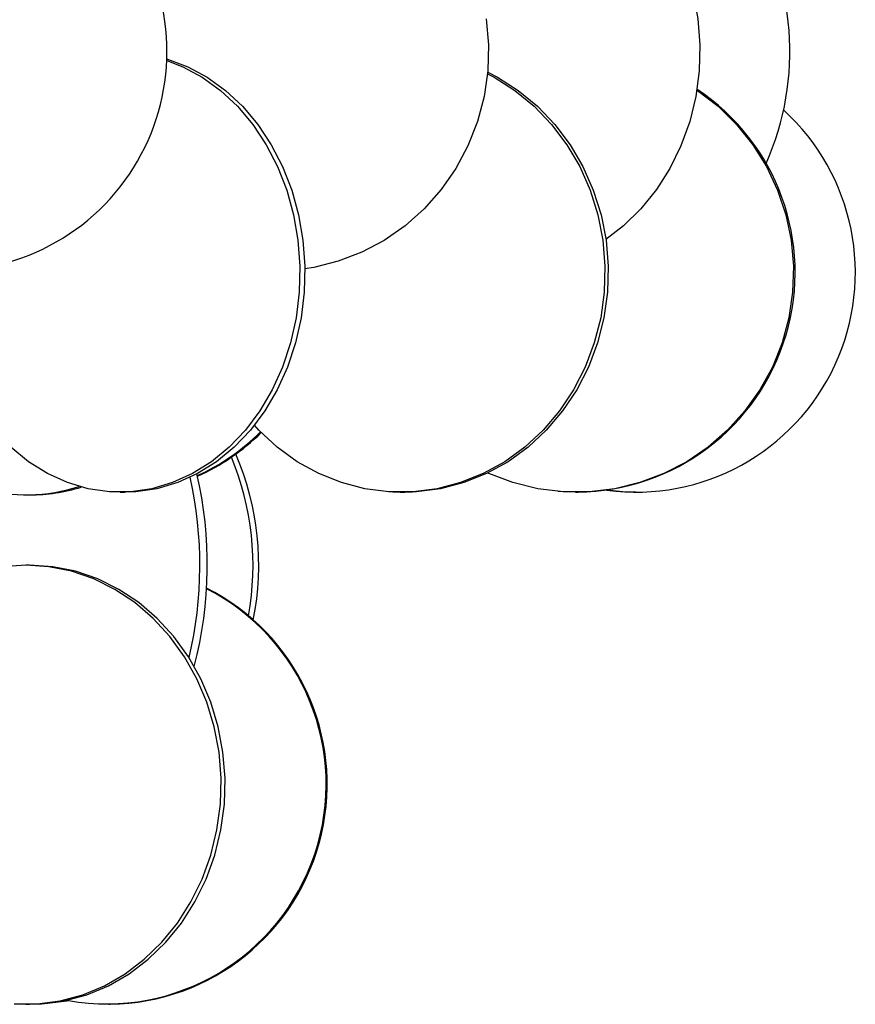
# Model space of a CAD drawing. Header units: millimetres. Extents: x 245 to 1837, y 202 to 1990.
# Tile 18 of 23: x 1737 to 1832, y 1013 to 1125. Entities that reach past the tile are written whole.
import ezdxf

# ---------------------------------------------------------------- set-up
doc = ezdxf.new("R2010")
doc.units = ezdxf.units.MM

msp = doc.modelspace()

# ---------------------------------------------------------------- linework, layer by layer
at = {"color": 7, "linetype": 'Continuous', "lineweight": 25}
for p, q in [((1737.65, 1070.61), (1738.1, 1070.61)), ((1748.4, 1070.91), (1748.97, 1070.91)), ((1780.32, 1070.91), (1779.47, 1070.93)), ((1780.32, 1070.91), (1780.4, 1070.91)), ((1780.4, 1070.91), (1780.77, 1070.91)), ((1780.77, 1070.91), (1780.85, 1070.91)), ((1781.69, 1070.93), (1780.85, 1070.91)), ((1800.28, 1070.91), (1800.36, 1070.91)), ((1800.36, 1070.91), (1800.51, 1070.91)), ((1800.51, 1070.91), (1800.59, 1070.91)), ((1807.13, 1070.91), (1807.22, 1070.91)), ((1738.1, 1062.61), (1737.65, 1062.61)), ((1737.65, 1012.61), (1738.1, 1012.61)), ((1747.1, 1012.61), (1747.25, 1012.61))]:
    msp.add_line(p, q, dxfattribs=at)
at = {"color": 7, "linetype": 'Continuous', "lineweight": 25, "flags": 128}
for points in [[(1801.95, 1143.62), (1802.43, 1143.35), (1804.68, 1141.84), (1806.77, 1140.05), (1808.65, 1137.98), (1810.3, 1135.68), (1811.69, 1133.18), (1812.82, 1130.5), (1813.66, 1127.7), (1814.2, 1124.8), (1814.43, 1121.85), (1814.35, 1118.89), (1813.97, 1115.96), (1813.28, 1113.1), (1812.29, 1110.36), (1811.03, 1107.76), (1809.5, 1105.36), (1807.73, 1103.17), (1805.75, 1101.24), (1803.74, 1099.69)], [(1790.11, 1124.8), (1790.37, 1121.85), (1790.28, 1118.89), (1789.86, 1115.96), (1789.1, 1113.1), (1788.02, 1110.36), (1786.64, 1107.76), (1784.97, 1105.36), (1783.03, 1103.17), (1780.86, 1101.24), (1778.48, 1099.58), (1775.93, 1098.23), (1773.24, 1097.2), (1770.45, 1096.5), (1769.46, 1096.34)], [(1753.72, 1120.05), (1755.53, 1119.34), (1757.75, 1118.15), (1759.84, 1116.64), (1761.77, 1114.85), (1763.52, 1112.78), (1765.04, 1110.48), (1766.34, 1107.98), (1767.38, 1105.3), (1768.16, 1102.5), (1768.66, 1099.6), (1768.88, 1096.65), (1768.8, 1093.69), (1768.45, 1090.76), (1767.81, 1087.9), (1766.89, 1085.16), (1765.72, 1082.56), (1764.31, 1080.16), (1762.67, 1077.97), (1760.83, 1076.04), (1758.82, 1074.38), (1756.66, 1073.03), (1754.38, 1072), (1752.02, 1071.3), (1749.61, 1070.95), (1747.19, 1070.95), (1744.78, 1071.3), (1742.42, 1072), (1740.14, 1073.03), (1737.98, 1074.38), (1735.97, 1076.04)], [(1753.73, 1120.23), (1753.79, 1120.21), (1756.11, 1119.34), (1758.33, 1118.15), (1760.42, 1116.64), (1762.35, 1114.85), (1764.09, 1112.78), (1765.62, 1110.48), (1766.91, 1107.98), (1767.96, 1105.3), (1768.73, 1102.5), (1769.23, 1099.6), (1769.45, 1096.65), (1769.38, 1093.69), (1769.02, 1090.76), (1768.38, 1087.9), (1767.47, 1085.16), (1766.3, 1082.56), (1764.88, 1080.16), (1763.24, 1077.97), (1761.4, 1076.04), (1759.39, 1074.38), (1757.23, 1073.03), (1754.96, 1072), (1752.6, 1071.3), (1750.19, 1070.95), (1748.97, 1070.91)], [(1790.25, 1118.55), (1791.01, 1118.15), (1793.38, 1116.64), (1795.57, 1114.85), (1797.55, 1112.78), (1799.28, 1110.48), (1800.75, 1107.98), (1801.93, 1105.3), (1802.82, 1102.5), (1803.38, 1099.6), (1803.63, 1096.65), (1803.55, 1093.69), (1803.14, 1090.76), (1802.41, 1087.9), (1801.38, 1085.16), (1800.05, 1082.56), (1798.44, 1080.16), (1796.59, 1077.97), (1794.5, 1076.04), (1792.22, 1074.38), (1789.77, 1073.03), (1787.19, 1072), (1784.51, 1071.3), (1781.78, 1070.95), (1779.02, 1070.95), (1776.29, 1071.3), (1773.61, 1072), (1771.03, 1073.03), (1768.58, 1074.38), (1766.3, 1076.04), (1764.21, 1077.97), (1763.7, 1078.53)], [(1790.27, 1118.72), (1791.38, 1118.15), (1793.75, 1116.64), (1795.94, 1114.85), (1797.91, 1112.78), (1799.65, 1110.48), (1801.12, 1107.98), (1802.3, 1105.3), (1803.18, 1102.5), (1803.75, 1099.6), (1804, 1096.65), (1803.91, 1093.69), (1803.51, 1090.76), (1802.78, 1087.9), (1801.75, 1085.16), (1800.42, 1082.56), (1798.81, 1080.16), (1796.95, 1077.97), (1794.87, 1076.04), (1792.59, 1074.38), (1790.14, 1073.03), (1787.56, 1072), (1784.88, 1071.3), (1782.15, 1070.95), (1780.77, 1070.91)], [(1814.1, 1116.7), (1814.18, 1116.64), (1816.51, 1114.85), (1818.62, 1112.78), (1820.46, 1110.48), (1822.03, 1107.98), (1823.29, 1105.3), (1824.23, 1102.5), (1824.83, 1099.6), (1825.09, 1096.65), (1825, 1093.69), (1824.57, 1090.76), (1823.8, 1087.9), (1822.7, 1085.16), (1821.28, 1082.56), (1819.57, 1080.16), (1817.6, 1077.97), (1815.38, 1076.04), (1812.94, 1074.38), (1810.34, 1073.03), (1807.59, 1072), (1804.74, 1071.3), (1801.83, 1070.95), (1798.9, 1070.95), (1795.99, 1071.3), (1793.14, 1072), (1790.39, 1073.03), (1790.26, 1073.09)], [(1800.28, 1070.91), (1798.87, 1070.95), (1798.28, 1071)], [(1802.6, 1071), (1802, 1070.95), (1800.59, 1070.91)], [(1807.13, 1070.91), (1805.66, 1070.95), (1803.81, 1071.13)], [(1737.65, 1062.61), (1735.02, 1062.43), (1732.79, 1062.01)], [(1736.33, 1012.65), (1738.97, 1012.65), (1741.59, 1013), (1744.15, 1013.7), (1746.62, 1014.73), (1748.97, 1016.08), (1751.16, 1017.74), (1753.16, 1019.67), (1754.94, 1021.86), (1756.47, 1024.26), (1757.75, 1026.86), (1758.74, 1029.6), (1759.43, 1032.46), (1759.82, 1035.39), (1759.9, 1038.35), (1759.67, 1041.3), (1759.12, 1044.2), (1758.28, 1047), (1757.14, 1049.68), (1755.74, 1052.18), (1754.07, 1054.48), (1752.18, 1056.55), (1750.09, 1058.34), (1747.81, 1059.85), (1745.4, 1061.04), (1742.88, 1061.91), (1740.28, 1062.43), (1737.65, 1062.61), (1737.65, 1062.61)], [(1738.1, 1012.61), (1739.42, 1012.65), (1742.04, 1013), (1744.61, 1013.7), (1747.08, 1014.73), (1749.43, 1016.08), (1751.61, 1017.74), (1753.61, 1019.67), (1755.39, 1021.86), (1756.93, 1024.26), (1758.2, 1026.86), (1759.19, 1029.6), (1759.89, 1032.46), (1760.28, 1035.39), (1760.36, 1038.35), (1760.12, 1041.3), (1759.58, 1044.2), (1758.73, 1047), (1757.6, 1049.68), (1756.19, 1052.18), (1754.53, 1054.48), (1752.64, 1056.55), (1750.54, 1058.34), (1748.27, 1059.85), (1745.86, 1061.04), (1743.33, 1061.91), (1740.74, 1062.43), (1738.1, 1062.61), (1738.1, 1062.61)], [(1739.47, 1012.66), (1742.32, 1013), (1742.53, 1013.04)]]:
    msp.add_lwpolyline(points, dxfattribs=at)
at = {"color": 7, "linetype": 'Continuous', "lineweight": 25}
for centre, radius, start, end in [((1728.74, 1121.11), 25, 257.7982, 89.9928), ((1793.44, 1121.04), 31.25, 335.976, 33.0202), ((1800.26, 1095.94), 25.03, 270.5613, 56.4182), ((1807.15, 1095.92), 25, 262.4282, 47.7615), ((1746.98, 1095.28), 24.69, 294.443, 314.8751), ((1747.14, 1095.27), 24.69, 294.0784, 314.6154), ((1732.36, 1062.6), 31.83, 348.7164, 23.4048), ((1731.67, 1062.6), 31.87, 349.6052, 22.684), ((1712.79, 1062.63), 45.55, 345.3187, 13.1475), ((1711.51, 1062.62), 45.98, 346.7449, 12.5463), ((1737.65, 1090.55), 19.94, 254.8216, 287.7913), ((1738.09, 1090.59), 19.98, 270.0271, 287.1453), ((1746.87, 1037.66), 25, 259.993, 62.9084), ((1746.95, 1037.65), 25.04, 270.6918, 63.1592)]:
    msp.add_arc(centre, radius, start, end, dxfattribs=at)

doc.saveas('drawing.dxf')
